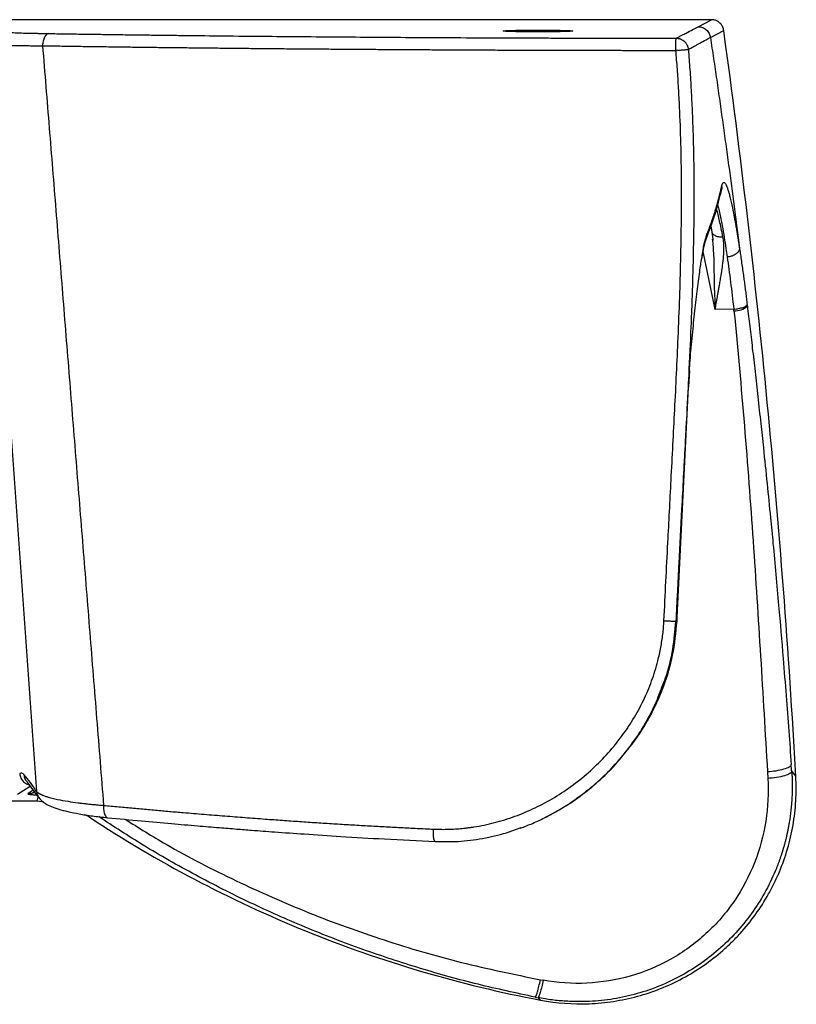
# Paper-space layout 'Web Drawing(2)' of a CAD drawing. Header units: millimetres. Extents: x 71 to 1085, y 76 to 849.
# Tile 47 of 63: x 508 to 634, y 643 to 803. Entities that reach past the tile are written whole.
import ezdxf

# ---------------------------------------------------------------- set-up
doc = ezdxf.new("R2010")
doc.units = ezdxf.units.MM

psp = doc.layouts.new('Web Drawing(2)')

# ---------------------------------------------------------------- linework, layer by layer
for p, q in [((620.64, 802.72), (154.37, 802.72)), ((618.48, 801.58), (620.64, 802.72)), ((620.46, 799.85), (622.62, 800.99)), ((622.24, 775.03), (622.25, 775.06)), ((620.53, 769.27), (620.72, 768.27)), ((620.72, 768.27), (620.83, 767.13)), ((619.83, 767.33), (619.85, 767.38)), ((620.83, 767.13), (620.85, 766.89)), ((621.25, 755.73), (619.29, 765.13)), ((624.25, 755.75), (621.25, 755.73)), ((624.28, 755.51), (624.25, 755.75)), ((626.45, 756.26), (626.42, 756.5)), ((616.9, 743.2), (617.06, 745.78)), ((616.94, 743.19), (617.1, 745.74)), ((615.08, 705.79), (616.93, 743.1)), ((616.91, 743.1), (616.89, 743.11)), ((614.98, 705.8), (614.95, 705.19)), ((615.05, 705.18), (615.08, 705.79)), ((629.71, 680.76), (629.78, 679.65)), ((633.64, 680.78), (634.31, 679.99)), ((509.7, 679.02), (511.49, 676.63)), ((508.1, 677.1), (510.17, 678.39)), ((510.66, 677.74), (509.83, 677.18)), ((511.24, 675.97), (263.74, 675.97)), ((511.43, 676.6), (511.24, 675.97)), ((511.36, 675.97), (511.24, 675.97)), ((512.38, 675.82), (511.36, 675.97)), ((519.62, 673.48), (519.04, 673.76)), ((593.73, 673.36), (593.83, 673.41)), ((592.89, 647), (593.34, 646.92)), ((592.51, 644.09), (592.92, 643.7))]:
    psp.add_line(p, q)
at = {"flags": 128}
psp.add_lwpolyline([(622.29, 775.69), (622.29, 775.32), (622.23, 775.01)], dxfattribs=at)
for centre, radius, start, end in [((618.27, 768.01), 1.7, 338.3625, 4.1084), ((624.47, 758.48), 2.97, 266.2965, 311.8502), ((509.84, 679.22), 2.04, 269.7458, 303.9395)]:
    psp.add_arc(centre, radius, start, end)
for points in [[(620.64, 802.72), (620.64, 802.72), (620.64, 802.72), (620.64, 802.72)], [(586.85, 800.89), (586.85, 800.91), (587.15, 800.95), (588.41, 800.99), (590.29, 801.03), (592.5, 801.04), (594.72, 801.03), (596.6, 800.99), (597.86, 800.95), (598.15, 800.91), (598.15, 800.89)], [(598.15, 800.89), (598.15, 800.87), (597.86, 800.83), (596.6, 800.78), (594.72, 800.75), (592.5, 800.74), (590.29, 800.75), (588.41, 800.78), (587.15, 800.83), (586.85, 800.87), (586.85, 800.89)], [(622.62, 800.99), (622.62, 800.99), (622.62, 800.99), (622.62, 800.99)], [(502.47, 798.7), (505.39, 758.33), (508.3, 717.94), (511.2, 677.55)], [(623.42, 779.13), (624.02, 774.64), (624.61, 770.15), (625.18, 765.66)], [(622.29, 775.69), (622.29, 775.67), (622.28, 775.66), (622.28, 775.65)], [(619.97, 768.13), (619.96, 768.11), (619.96, 768.1), (619.95, 768.08)], [(616.9, 743.2), (616.89, 743.17), (616.89, 743.14), (616.89, 743.11)], [(509.21, 680.21), (508.95, 680.51), (508.7, 680.58), (508.47, 680.44)], [(633.64, 680.78), (633.62, 681.15), (633.59, 681.52), (633.56, 681.89)], [(511.2, 677.55), (510.53, 678.59), (509.86, 679.48), (509.21, 680.21)], [(509.83, 677.18), (509.81, 677.17), (509.8, 677.16), (509.82, 677.15)], [(519.72, 673.42), (519.69, 673.44), (519.66, 673.46), (519.62, 673.48)], [(519.72, 673.42), (519.72, 673.42), (519.72, 673.42), (519.72, 673.42)], [(592.06, 644.18), (592.21, 644.15), (592.36, 644.12), (592.51, 644.09)], [(592.92, 643.7), (592.92, 643.7), (592.92, 643.7), (592.91, 643.7)]]:
    psp.add_open_spline(points, degree=3)
for points, knots in [([(622.62, 800.99), (622.61, 801.04), (622.6, 801.13), (622.56, 801.27), (622.52, 801.41), (622.46, 801.54), (622.4, 801.67), (622.33, 801.8), (622.24, 801.92), (622.15, 802.03), (622.06, 802.13), (621.94, 802.24), (621.79, 802.36), (621.61, 802.47), (621.4, 802.58), (621.16, 802.66), (620.91, 802.71), (620.73, 802.72), (620.64, 802.72)], [0, 0, 0, 0, 0.048962, 0.098508, 0.148513, 0.198841, 0.249356, 0.299915, 0.350373, 0.400591, 0.450429, 0.499755, 0.569131, 0.64517, 0.727253, 0.814516, 0.905862, 1, 1, 1, 1]), ([(504.46, 800.84), (504.47, 800.83), (504.5, 800.83), (504.55, 800.81), (504.61, 800.8), (504.69, 800.79), (504.77, 800.78), (504.86, 800.77), (504.96, 800.76), (505.08, 800.75), (505.2, 800.74), (505.51, 800.71), (506.09, 800.68), (507.12, 800.63), (508.36, 800.58), (509.52, 800.55), (510.46, 800.52), (511.11, 800.51), (511.78, 800.5), (512.48, 800.48), (512.97, 800.47), (513.21, 800.47)], [0, 0, 0, 0, 0.025024, 0.049996, 0.07493, 0.099839, 0.124739, 0.149642, 0.174562, 0.199514, 0.224512, 0.249568, 0.37453, 0.49957, 0.62467, 0.749808, 0.799965, 0.849951, 0.899879, 0.949858, 1, 1, 1, 1]), ([(513.21, 800.47), (513.09, 800.47), (512.96, 800.42), (512.72, 800.22), (512.6, 800.07), (512.4, 799.69), (512.32, 799.46), (512.21, 798.98), (512.19, 798.73), (512.18, 798.5)], [0, 0, 0, 0, 0.25, 0.25, 0.5, 0.5, 0.75, 0.75, 1, 1, 1, 1]), ([(513.21, 800.47), (513.64, 800.46), (514.49, 800.45), (515.77, 800.43), (517.06, 800.41), (518.35, 800.39), (519.65, 800.37), (520.95, 800.36), (522.25, 800.34), (523.57, 800.32), (524.88, 800.3), (526.21, 800.28), (527.53, 800.27), (528.86, 800.25), (530.2, 800.23), (531.54, 800.22), (532.89, 800.2), (534.24, 800.18), (535.6, 800.17), (538.55, 800.13), (543.13, 800.08), (549.39, 800.02), (555.72, 799.97), (562.12, 799.92), (568.59, 799.87), (575.1, 799.83), (581.66, 799.8), (586.94, 799.78), (590.92, 799.76), (593.57, 799.75), (596.23, 799.75), (598.89, 799.74), (601.55, 799.73), (604.21, 799.73), (606.88, 799.72), (609.55, 799.72), (612.22, 799.72), (614, 799.72), (614.89, 799.72)], [0, 0, 0, 0, 0.0139023, 0.0277985, 0.0416893, 0.0555756, 0.0694581, 0.0833375, 0.0972145, 0.1110901, 0.1249648, 0.1388395, 0.1527149, 0.1665917, 0.1804708, 0.1943529, 0.2082387, 0.222129, 0.2360245, 0.249926, 0.312477, 0.3749613, 0.4374478, 0.5000054, 0.5625534, 0.6250336, 0.6875151, 0.7500669, 0.775086, 0.8000876, 0.8250762, 0.8500561, 0.8750317, 0.9000074, 0.9249877, 0.949977, 0.9749796, 1, 1, 1, 1]), ([(614.89, 799.72), (615.02, 799.78), (615.28, 799.92), (615.63, 800.1), (616.05, 800.31), (616.69, 800.64), (617.55, 801.09), (618.2, 801.43), (618.48, 801.58)], [0, 0, 0, 0, 0.104009, 0.225788, 0.285636, 0.451179, 0.75683, 1, 1, 1, 1]), ([(618.48, 801.58), (618.7, 801.58), (618.94, 801.54), (619.39, 801.37), (619.61, 801.25), (619.98, 800.92), (620.14, 800.72), (620.36, 800.29), (620.43, 800.06), (620.46, 799.85)], [0, 0, 0, 0, 0.25, 0.25, 0.5, 0.5, 0.75, 0.75, 1, 1, 1, 1]), ([(634.31, 679.99), (633.18, 700.23), (631.64, 720.44), (627.74, 760.79), (625.39, 780.91), (622.62, 800.99)], [0, 0, 0, 0, 0.5, 0.5, 1, 1, 1, 1]), ([(502.47, 798.7), (502.48, 798.7), (502.51, 798.7), (502.57, 798.69), (502.63, 798.68), (502.72, 798.67), (502.81, 798.66), (502.92, 798.66), (503.05, 798.65), (503.19, 798.64), (503.36, 798.63), (503.54, 798.62), (503.75, 798.61), (503.97, 798.61), (504.22, 798.6), (504.49, 798.59), (504.79, 798.58), (505.11, 798.57), (505.7, 798.56), (506.58, 798.54), (507.77, 798.53), (508.91, 798.52), (509.94, 798.51), (510.84, 798.5), (511.57, 798.5), (512, 798.5), (512.18, 798.5)], [0, 0, 0, 0, 0.023116, 0.047017, 0.071703, 0.097173, 0.123429, 0.150468, 0.178293, 0.206902, 0.236295, 0.266473, 0.297436, 0.329183, 0.361715, 0.395031, 0.429131, 0.464016, 0.499685, 0.608725, 0.705247, 0.789248, 0.860726, 0.919678, 0.966103, 1, 1, 1, 1]), ([(614.87, 797.74), (614.87, 797.98), (614.87, 798.22), (614.88, 798.7), (614.88, 798.93), (614.88, 799.12)], [0, 0, 0, 0, 0.5, 0.5, 1, 1, 1, 1]), ([(614.88, 799.12), (614.88, 799.31), (614.88, 799.47), (614.89, 799.66), (614.89, 799.71), (614.89, 799.72)], [0, 0, 0, 0, 0.5, 0.5, 1, 1, 1, 1]), ([(614.89, 799.72), (614.92, 799.72), (614.98, 799.72), (615.1, 799.71), (615.25, 799.69), (615.43, 799.65), (615.6, 799.59), (615.77, 799.52), (615.91, 799.44), (616.07, 799.34), (616.24, 799.2), (616.39, 799.05), (616.51, 798.9), (616.6, 798.77), (616.72, 798.55), (616.81, 798.31), (616.86, 798.1), (616.87, 797.99), (616.88, 797.92), (616.88, 797.89), (616.89, 797.88)], [0, 0, 0, 0, 0.0297332, 0.0599562, 0.1209177, 0.1823359, 0.2437283, 0.3052328, 0.3675915, 0.3993575, 0.4944664, 0.5887009, 0.6210761, 0.6843254, 0.747647, 0.8740954, 0.9371764, 0.9686196, 0.988479, 1, 1, 1, 1]), ([(616.89, 797.88), (616.97, 797.93), (617.17, 798.04), (617.49, 798.21), (617.88, 798.43), (618.31, 798.67), (618.94, 799.02), (619.55, 799.36), (620.11, 799.66), (620.35, 799.79), (620.46, 799.85)], [0, 0, 0, 0, 0.075584, 0.1653252, 0.269225, 0.3965589, 0.5238858, 0.7978232, 0.9019869, 1, 1, 1, 1]), ([(620.46, 799.85), (620.63, 798.7), (620.98, 796.4), (621.48, 792.96), (621.98, 789.5), (622.46, 786.05), (622.94, 782.59), (623.26, 780.28), (623.42, 779.13)], [0, 0, 0, 0, 0.166334, 0.332801, 0.499401, 0.666134, 0.833, 1, 1, 1, 1]), ([(512.18, 798.5), (512.6, 798.49), (513.42, 798.48), (514.67, 798.46), (515.92, 798.44), (517.18, 798.42), (518.44, 798.4), (519.7, 798.38), (520.98, 798.37), (522.25, 798.35), (523.53, 798.33), (524.82, 798.31), (526.11, 798.3), (527.4, 798.28), (528.7, 798.26), (530, 798.25), (531.31, 798.23), (532.62, 798.22), (533.93, 798.2), (535.25, 798.19), (536.58, 798.17), (537.9, 798.16), (539.23, 798.14), (540.57, 798.13), (541.91, 798.12), (543.25, 798.1), (544.59, 798.09), (545.94, 798.07), (547.3, 798.06), (548.65, 798.05), (550.01, 798.04), (551.37, 798.02), (552.74, 798.01), (554.11, 798), (555.48, 797.99), (556.85, 797.98), (558.23, 797.97), (559.61, 797.96), (560.99, 797.95), (562.38, 797.94), (563.77, 797.93), (565.16, 797.92), (566.55, 797.91), (567.95, 797.9), (569.35, 797.89), (570.75, 797.88), (572.15, 797.87), (573.55, 797.86), (574.96, 797.86), (576.37, 797.85), (577.78, 797.84), (579.19, 797.84), (580.61, 797.83), (582.02, 797.82), (583.44, 797.82), (584.86, 797.81), (586.28, 797.8), (587.7, 797.8), (589.12, 797.79), (590.54, 797.79), (591.97, 797.78), (593.4, 797.78), (594.82, 797.77), (596.25, 797.77), (597.68, 797.77), (599.11, 797.76), (600.54, 797.76), (601.97, 797.76), (603.41, 797.76), (604.84, 797.75), (606.27, 797.75), (607.7, 797.75), (609.14, 797.75), (610.57, 797.75), (612.01, 797.75), (613.44, 797.74), (614.4, 797.74), (614.87, 797.74)], [0, 0, 0, 0, 0.0133802, 0.0267597, 0.0401383, 0.053516, 0.0668928, 0.0802685, 0.0936432, 0.1070167, 0.1203891, 0.1337601, 0.1471299, 0.1604982, 0.1738652, 0.1872308, 0.2005951, 0.213958, 0.2273196, 0.2406799, 0.2540388, 0.2673965, 0.2807528, 0.2941078, 0.3074615, 0.320814, 0.3341652, 0.3475151, 0.3608637, 0.374211, 0.3875571, 0.4009019, 0.4142453, 0.4275875, 0.4409283, 0.4542678, 0.467606, 0.4809429, 0.4942784, 0.5076126, 0.5209454, 0.5342769, 0.547607, 0.5609358, 0.5742632, 0.5875892, 0.6009139, 0.6142371, 0.627559, 0.6408795, 0.6541985, 0.6675162, 0.6808324, 0.6941472, 0.7074606, 0.7207725, 0.7340831, 0.7473922, 0.7606999, 0.7740062, 0.7873111, 0.8006147, 0.8139169, 0.8272177, 0.8405171, 0.8538153, 0.867112, 0.8804075, 0.8937016, 0.9069944, 0.9202857, 0.9335755, 0.9468638, 0.9601505, 0.9734354, 0.9867186, 1, 1, 1, 1]), ([(512.18, 798.5), (512.54, 794.06), (513.26, 785.16), (514.34, 771.76), (515.42, 758.26), (516.51, 744.67), (517.61, 730.98), (518.72, 717.19), (519.83, 703.31), (520.95, 689.33), (521.7, 679.97), (522.07, 675.28)], [0, 0, 0, 0, 0.107989, 0.216759, 0.326309, 0.436639, 0.54775, 0.659642, 0.772314, 0.885767, 1, 1, 1, 1]), ([(612.93, 705.24), (613.14, 709.47), (613.52, 717.06), (614.01, 726.57), (614.39, 733.74), (614.79, 741.46), (615.17, 749.44), (615.49, 757.5), (615.67, 763.89), (615.78, 770.18), (615.8, 776.52), (615.7, 782.59), (615.52, 787.61), (615.31, 791.62), (615.11, 794.7), (614.95, 796.73), (614.87, 797.74)], [0, 0, 0, 0, 0.137134, 0.246337, 0.308279, 0.370049, 0.49657, 0.567236, 0.63136, 0.703631, 0.771089, 0.836829, 0.900213, 0.933859, 0.96712, 1, 1, 1, 1]), ([(616.89, 797.88), (616.93, 797.34), (617.01, 796.25), (617.13, 794.61), (617.24, 792.97), (617.34, 791.31), (617.42, 789.64), (617.5, 787.97), (617.57, 786.28), (617.63, 784.58), (617.68, 782.88), (617.72, 781.16), (617.75, 779.44), (617.77, 777.7), (617.8, 774.36), (617.77, 769.02), (617.64, 762.81), (617.47, 757.32), (617.26, 751.8), (616.89, 743.92), (616.37, 734.05), (615.82, 723.86), (615.33, 714.34), (615.02, 708.28), (614.86, 705.13)], [0, 0, 0, 0, 0.017577, 0.035257, 0.053038, 0.07092, 0.088901, 0.106982, 0.125162, 0.143443, 0.161825, 0.180309, 0.198896, 0.21759, 0.236392, 0.306659, 0.390205, 0.437194, 0.48415, 0.568695, 0.692024, 0.803753, 0.898184, 1, 1, 1, 1]), ([(614.87, 797.74), (614.92, 797.75), (615, 797.75), (615.13, 797.76), (615.25, 797.77), (615.37, 797.78), (615.5, 797.79), (615.69, 797.81), (615.96, 797.83), (616.25, 797.85), (616.5, 797.86), (616.69, 797.88), (616.82, 797.88), (616.87, 797.88), (616.88, 797.88), (616.89, 797.88)], [0, 0, 0, 0, 0.041953, 0.083329, 0.124475, 0.165731, 0.207422, 0.24985, 0.370346, 0.499856, 0.611251, 0.736211, 0.844983, 0.972517, 1, 1, 1, 1]), ([(622.29, 775.69), (622.3, 775.72), (622.31, 775.79), (622.34, 775.89), (622.37, 775.98), (622.39, 776.05), (622.42, 776.12), (622.45, 776.18), (622.48, 776.23), (622.55, 776.31), (622.65, 776.36), (622.79, 776.27), (622.95, 776.04), (623.12, 775.67), (623.3, 775.17), (623.48, 774.54), (623.68, 773.79), (623.85, 773.07), (623.98, 772.44), (624.09, 771.95), (624.19, 771.43), (624.26, 771.06), (624.3, 770.87)], [0, 0, 0, 0, 0.021529, 0.043066, 0.064621, 0.086204, 0.107823, 0.129489, 0.151211, 0.172998, 0.258458, 0.344396, 0.428638, 0.513195, 0.595817, 0.678608, 0.759571, 0.840595, 0.880471, 0.920292, 0.960116, 1, 1, 1, 1]), ([(619.86, 767.39), (620.35, 768.66), (621.32, 771.2), (621.94, 773.75), (622.24, 775.03)], [0, 0, 0, 0, 0.500046, 1, 1, 1, 1]), ([(619.97, 768.13), (620.04, 768.31), (620.19, 768.66), (620.39, 769.19), (620.58, 769.71), (620.82, 770.38), (621.09, 771.19), (621.41, 772.23), (621.72, 773.33), (622.02, 774.49), (622.19, 775.26), (622.28, 775.65)], [0, 0, 0, 0, 0.071645, 0.141927, 0.210819, 0.278293, 0.407643, 0.534136, 0.691726, 0.847094, 1, 1, 1, 1]), ([(622.24, 775.03), (622.26, 775.12), (622.3, 775.32), (622.29, 775.53), (622.28, 775.65)], [0, 0, 0, 0, 0.451555, 1, 1, 1, 1]), ([(622.5, 767.46), (622.4, 767.95), (622.21, 768.87), (621.95, 770.07), (621.7, 771.18), (621.55, 771.77), (621.47, 772.09)], [0, 0, 0, 0, 0.261668, 0.491779, 0.731721, 1, 1, 1, 1]), ([(621.63, 772.7), (621.69, 772.47), (621.83, 771.95), (622.07, 770.84), (622.37, 769.32), (622.68, 767.53), (622.96, 765.8), (623.12, 764.69), (623.19, 764.21)], [0, 0, 0, 0, 0.126645, 0.294516, 0.49634, 0.70409, 0.871984, 1, 1, 1, 1]), ([(624.3, 770.87), (624.32, 770.77), (624.36, 770.55), (624.42, 770.22), (624.48, 769.88), (624.54, 769.54), (624.61, 769.18), (624.67, 768.82), (624.75, 768.36), (624.84, 767.79), (624.95, 767.1), (625.07, 766.39), (625.14, 765.9), (625.18, 765.66)], [0, 0, 0, 0, 0.071204, 0.142331, 0.213412, 0.284481, 0.355569, 0.426709, 0.497933, 0.623459, 0.748865, 0.874323, 1, 1, 1, 1]), ([(622.5, 767.46), (622.27, 767.45), (621.92, 767.44), (621.5, 767.56), (621.21, 767.69), (620.97, 767.88), (620.8, 768.06), (620.76, 768.21), (620.75, 768.27)], [0, 0, 0, 0, 0.282009, 0.433877, 0.588986, 0.744096, 0.895965, 1, 1, 1, 1]), ([(619.09, 764), (619.1, 764.05), (619.15, 764.38), (619.25, 764.96), (619.41, 765.82), (619.62, 766.73), (619.75, 767.09), (619.82, 767.3)], [0, 0, 0, 0, 0.028102, 0.188039, 0.386163, 0.647193, 1, 1, 1, 1]), ([(619.1, 764.27), (619.12, 764.44), (619.28, 765.48), (619.55, 766.86), (619.82, 767.67), (619.95, 768.08)], [0, 0, 0, 0, 0.08624, 0.543945, 1, 1, 1, 1]), ([(619.82, 767.31), (619.83, 767.34), (619.9, 767.47), (619.95, 767.73), (619.95, 767.97), (619.95, 768.08)], [0, 0, 0, 0, 0.11197, 0.568654, 1, 1, 1, 1]), ([(620.77, 767.13), (620.85, 766.28), (621.05, 764.09), (621.02, 760.23), (621.17, 757.23), (621.25, 755.73)], [0, 0, 0, 0, 0.240998, 0.619809, 1, 1, 1, 1]), ([(621.25, 755.73), (621.27, 755.88), (621.32, 756.2), (621.4, 756.69), (621.49, 757.2), (621.59, 757.74), (621.69, 758.3), (621.79, 758.88), (621.91, 759.55), (622.05, 760.33), (622.18, 761.11), (622.32, 761.95), (622.47, 763.02), (622.61, 764.25), (622.66, 765.31), (622.65, 766.03), (622.62, 766.55), (622.58, 767.02), (622.52, 767.32), (622.5, 767.46)], [0, 0, 0, 0, 0.035004, 0.072134, 0.111392, 0.152787, 0.196328, 0.24202, 0.289863, 0.355579, 0.431449, 0.479602, 0.565646, 0.701247, 0.8041, 0.857018, 0.907305, 0.954963, 1, 1, 1, 1]), ([(625.18, 765.66), (625.18, 765.64), (625.18, 765.58), (625.17, 765.47), (625.11, 765.27), (624.95, 765.01), (624.67, 764.75), (624.32, 764.53), (623.99, 764.39), (623.71, 764.31), (623.51, 764.27), (623.4, 764.25), (623.33, 764.24), (623.26, 764.23), (623.21, 764.22), (623.19, 764.21)], [0, 0, 0, 0, 0.0242785, 0.0832969, 0.1801926, 0.3185625, 0.4996978, 0.6257117, 0.7499197, 0.8500119, 0.9100423, 0.9326745, 0.9550298, 0.9795278, 1, 1, 1, 1]), ([(625.18, 765.66), (625.21, 765.47), (625.26, 765.13), (625.36, 764.42), (625.49, 763.53), (625.65, 762.43), (625.8, 761.36), (625.93, 760.36), (626.06, 759.42), (626.18, 758.46), (626.3, 757.49), (626.38, 756.83), (626.42, 756.5)], [0, 0, 0, 0, 0.0666734, 0.1256295, 0.2507255, 0.3756777, 0.5007244, 0.600722, 0.7005003, 0.8002073, 0.8999912, 1, 1, 1, 1]), ([(617.06, 745.78), (617.1, 746.33), (617.22, 748.31), (617.54, 751.61), (617.95, 755.55), (618.37, 759.11), (618.75, 762.1), (618.99, 763.6), (619.1, 764.27)], [0, 0, 0, 0, 0.073205, 0.265409, 0.459176, 0.651264, 0.843117, 1, 1, 1, 1]), ([(623.19, 764.21), (623.37, 762.94), (623.55, 761.58), (623.91, 758.75), (624.08, 757.27), (624.25, 755.75)], [0, 0, 0, 0, 0.5, 0.5, 1, 1, 1, 1]), ([(624.25, 755.75), (624.51, 755.78), (624.78, 755.82), (625.3, 755.92), (625.55, 755.99), (625.97, 756.13), (626.14, 756.21), (626.36, 756.36), (626.41, 756.44), (626.42, 756.5)], [0, 0, 0, 0, 0.25, 0.25, 0.5, 0.5, 0.75, 0.75, 1, 1, 1, 1]), ([(624.28, 755.51), (625.52, 743.08), (626.51, 730.63), (628.24, 705.7), (628.98, 693.23), (629.71, 680.76)], [0, 0, 0, 0, 0.5, 0.5, 1, 1, 1, 1]), ([(626.45, 756.26), (626.58, 755.17), (626.85, 752.9), (627.27, 749.36), (627.71, 745.56), (628.16, 741.49), (628.61, 737.37), (629.12, 732.67), (629.64, 727.56), (630.16, 722.39), (630.8, 715.8), (631.49, 708.2), (632.19, 699.97), (632.73, 693.18), (633.17, 687.44), (633.44, 683.71), (633.56, 681.89)], [0, 0, 0, 0, 0.044132, 0.091829, 0.143092, 0.197921, 0.256317, 0.309431, 0.388055, 0.462525, 0.51859, 0.653764, 0.769267, 0.850078, 0.926989, 1, 1, 1, 1]), ([(614.98, 705.8), (615.13, 708.79), (615.42, 714.55), (615.83, 722.45), (616.2, 729.59), (616.55, 736.26), (616.77, 740.79), (616.89, 743.11)], [0, 0, 0, 0, 0.2400375, 0.4634596, 0.635496, 0.8142168, 1, 1, 1, 1]), ([(616.9, 743.2), (616.92, 743.2), (616.95, 743.19), (616.94, 743.19), (616.94, 743.19)], [0, 0, 0, 0, 0.94891, 1, 1, 1, 1]), ([(616.92, 743.1), (616.93, 743.1), (616.94, 743.1), (616.92, 743.1), (616.91, 743.1)], [0, 0, 0, 0, 0.365788, 1, 1, 1, 1]), ([(575.56, 671.43), (575.74, 671.42), (576.1, 671.41), (576.65, 671.4), (577.19, 671.39), (577.74, 671.4), (578.28, 671.42), (578.83, 671.44), (579.38, 671.48), (579.93, 671.52), (580.47, 671.57), (581.02, 671.64), (581.57, 671.71), (583.06, 671.93), (585.48, 672.43), (588.8, 673.47), (592.06, 674.83), (595.22, 676.54), (598.23, 678.55), (601.05, 680.86), (603.63, 683.42), (605.94, 686.2), (607.95, 689.15), (609.63, 692.24), (610.98, 695.43), (611.77, 697.97), (612.2, 699.79), (612.42, 700.87), (612.61, 701.96), (612.75, 703.05), (612.87, 704.15), (612.91, 704.88), (612.93, 705.24)], [0, 0, 0, 0, 0.009941, 0.01988, 0.029821, 0.039767, 0.049719, 0.059682, 0.069656, 0.079646, 0.089654, 0.099683, 0.109735, 0.119812, 0.181615, 0.243924, 0.307874, 0.372156, 0.437317, 0.50254, 0.567588, 0.632374, 0.696017, 0.759205, 0.82067, 0.881613, 0.901496, 0.921289, 0.941013, 0.960692, 0.980347, 1, 1, 1, 1]), ([(606.52, 683.68), (606.91, 684.15), (608.14, 685.61), (609.82, 688.23), (611.76, 691.85), (613.37, 695.95), (614.56, 700.56), (614.82, 703.66), (614.95, 705.19)], [0, 0, 0, 0, 0.079082, 0.243284, 0.395323, 0.603335, 0.803642, 1, 1, 1, 1]), ([(606.54, 683.68), (607.35, 684.69), (609.03, 686.8), (611.17, 690.51), (613.06, 694.79), (614.53, 699.75), (614.87, 703.32), (615.05, 705.18)], [0, 0, 0, 0, 0.1650403, 0.3444964, 0.543426, 0.7619061, 1, 1, 1, 1]), ([(612.61, 694.48), (612.81, 694.98), (613.62, 696.94), (614.44, 700.52), (614.72, 703.62), (614.86, 705.13)], [0, 0, 0, 0, 0.1459982, 0.5825097, 1, 1, 1, 1]), ([(612.93, 705.24), (613.12, 705.23), (613.32, 705.22), (613.71, 705.2), (613.91, 705.19), (614.27, 705.17), (614.43, 705.16), (614.69, 705.14), (614.79, 705.14), (614.86, 705.13)], [0, 0, 0, 0, 0.25, 0.25, 0.5, 0.5, 0.75, 0.75, 1, 1, 1, 1]), ([(614.95, 705.19), (614.95, 705.19), (614.94, 705.19), (614.92, 705.18), (614.9, 705.16), (614.88, 705.15), (614.87, 705.14), (614.86, 705.13), (614.86, 705.13)], [0, 0, 0, 0, 0.107645, 0.246895, 0.49437, 0.745318, 0.889964, 1, 1, 1, 1]), ([(614.95, 705.19), (614.99, 705.19), (615.05, 705.18), (615.05, 705.18), (615.04, 705.18)], [0, 0, 0, 0, 0.567003, 1, 1, 1, 1]), ([(614.98, 705.8), (615.02, 705.8), (615.08, 705.79), (615.08, 705.79), (615.07, 705.79)], [0, 0, 0, 0, 0.5684711, 1, 1, 1, 1]), ([(589.69, 671.6), (590, 671.71), (590.65, 671.96), (591.66, 672.37), (592.74, 672.86), (593.89, 673.42), (595.11, 674.07), (596.78, 675.04), (598.64, 676.27), (600.44, 677.63), (601.47, 678.5), (601.99, 678.95), (602.16, 679.1), (602.3, 679.22), (603.43, 680.24), (605.38, 682.22), (607.84, 685.29), (609.8, 688.32), (611.45, 691.34), (612.22, 693.43), (612.61, 694.48)], [0, 0, 0, 0, 0.030031, 0.062882, 0.098555, 0.137049, 0.178366, 0.222503, 0.311076, 0.378406, 0.42448, 0.432676, 0.439543, 0.44508, 0.449288, 0.576032, 0.693275, 0.801016, 0.899223, 1, 1, 1, 1]), ([(593.82, 673.42), (594.77, 673.92), (596.82, 675), (599.78, 677.04), (602.67, 679.46), (604.94, 681.69), (606.12, 683.18), (606.52, 683.68)], [0, 0, 0, 0, 0.195667, 0.424299, 0.654097, 0.883931, 1, 1, 1, 1]), ([(508.47, 680.44), (508.52, 680.19), (508.61, 679.69), (509.08, 679.09), (509.56, 678.73), (509.88, 678.68), (509.96, 678.67)], [0, 0, 0, 0, 0.301485, 0.602969, 0.904454, 1, 1, 1, 1]), ([(629.71, 680.76), (630.16, 680.79), (630.65, 680.84), (631.58, 680.98), (632.02, 681.08), (632.76, 681.3), (633.06, 681.42), (633.45, 681.66), (633.55, 681.78), (633.56, 681.89)], [0, 0, 0, 0, 0.25, 0.25, 0.5, 0.5, 0.75, 0.75, 1, 1, 1, 1]), ([(633.64, 680.78), (633.62, 680.67), (633.53, 680.55), (633.13, 680.31), (632.84, 680.18), (632.1, 679.97), (631.65, 679.87), (630.72, 679.73), (630.23, 679.68), (629.78, 679.65)], [0, 0, 0, 0, 0.25, 0.25, 0.5, 0.5, 0.75, 0.75, 1, 1, 1, 1]), ([(633.64, 680.78), (633.65, 680.61), (633.68, 680.22), (633.71, 679.56), (633.73, 678.73), (633.72, 677.74), (633.69, 676.62), (633.61, 675.47), (633.51, 674.38), (633.39, 673.42), (633.29, 672.82), (633.25, 672.54)], [0, 0, 0, 0, 0.061395, 0.141782, 0.241615, 0.361444, 0.501911, 0.648658, 0.780962, 0.898241, 1, 1, 1, 1]), ([(509.72, 679.04), (509.59, 679.19), (509.3, 679.53), (509.24, 679.97), (509.21, 680.21)], [0, 0, 0, 0, 0.44998, 1, 1, 1, 1]), ([(592.92, 643.7), (595.54, 643.2), (598.17, 643.01), (602.11, 643.17), (603.43, 643.29), (606.06, 643.7), (607.36, 643.97), (609.9, 644.66), (611.14, 645.08), (613.59, 646.05), (614.79, 646.61), (618.31, 648.5), (620.47, 650), (622.95, 652.16), (623.43, 652.61), (624.37, 653.54), (624.84, 654.02), (626.18, 655.5), (627.01, 656.52), (628.55, 658.66), (629.26, 659.77), (630.22, 661.49), (630.53, 662.07), (631.11, 663.26), (631.38, 663.87), (632.67, 666.94), (633.41, 669.46), (633.97, 672.71), (634.06, 673.36), (634.21, 674.67), (634.27, 675.34), (634.39, 677.33), (634.39, 678.66), (634.31, 679.99)], [0, 0, 0, 0, 0.125, 0.125, 0.1875, 0.1875, 0.25, 0.25, 0.3125, 0.3125, 0.375, 0.375, 0.5, 0.5, 0.53125, 0.53125, 0.5625, 0.5625, 0.625, 0.625, 0.6875, 0.6875, 0.71875, 0.71875, 0.75, 0.75, 0.875, 0.875, 0.90625, 0.90625, 0.9375, 0.9375, 1, 1, 1, 1]), ([(629.78, 679.65), (629.91, 677.33), (629.8, 675), (629.08, 670.41), (628.47, 668.15), (626.76, 663.81), (625.67, 661.73), (623.03, 657.86), (621.48, 656.07), (618.01, 652.88), (616.09, 651.49), (611.96, 649.17), (609.76, 648.25), (605.19, 646.94), (602.82, 646.56), (598.07, 646.33), (595.68, 646.49), (593.34, 646.92)], [0, 0, 0, 0, 0.125, 0.125, 0.25, 0.25, 0.375, 0.375, 0.5, 0.5, 0.625, 0.625, 0.75, 0.75, 0.875, 0.875, 1, 1, 1, 1]), ([(510.85, 677.47), (510.76, 677.4), (510.45, 677.19), (510.07, 677.16), (509.82, 677.15)], [0, 0, 0, 0, 0.323937, 1, 1, 1, 1]), ([(511.2, 677.55), (511.21, 677.53), (511.24, 677.49), (511.3, 677.43), (511.37, 677.37), (511.46, 677.31), (511.56, 677.24), (511.67, 677.18), (511.8, 677.11), (511.95, 677.04), (512.12, 676.96), (512.36, 676.87), (512.74, 676.73), (513.34, 676.55), (513.99, 676.39), (514.96, 676.18), (516.17, 675.95), (517.58, 675.75), (518.61, 675.62), (519.3, 675.54), (520, 675.46), (520.69, 675.4), (521.38, 675.34), (521.84, 675.3), (522.07, 675.28)], [0, 0, 0, 0, 0.021808, 0.044329, 0.067567, 0.091525, 0.116207, 0.141616, 0.167752, 0.194615, 0.222205, 0.250519, 0.306517, 0.376161, 0.461804, 0.501804, 0.638986, 0.752082, 0.796387, 0.839518, 0.881454, 0.922185, 0.961701, 1, 1, 1, 1]), ([(511.2, 677.55), (511.23, 677.3), (511.26, 676.95), (511.48, 676.69), (511.53, 676.62)], [0, 0, 0, 0, 0.73893, 1, 1, 1, 1]), ([(509.82, 677.15), (509.82, 677.14), (509.83, 677.13), (509.86, 677.12), (509.89, 677.11), (509.94, 677.1), (509.99, 677.09), (510.04, 677.08), (510.11, 677.07), (510.17, 677.06), (510.25, 677.05), (510.36, 677.04), (510.52, 677.02), (510.74, 677), (510.99, 676.98), (511.25, 676.97), (511.44, 676.96), (511.53, 676.95)], [0, 0, 0, 0, 0.055363, 0.109673, 0.162927, 0.215123, 0.266262, 0.316344, 0.365368, 0.413337, 0.460249, 0.506104, 0.609775, 0.711003, 0.809791, 0.906128, 1, 1, 1, 1]), ([(511.5, 676.6), (511.84, 676.24), (512.54, 675.48), (514.35, 674.79), (516.29, 674.26), (518.11, 673.89), (520.25, 673.55), (521.89, 673.37), (522.73, 673.28)], [0, 0, 0, 0, 0.209875, 0.446048, 0.574236, 0.709182, 0.851032, 1, 1, 1, 1]), ([(522.07, 675.28), (522.07, 675.15), (522.05, 674.87), (522.08, 674.46), (522.16, 674.07), (522.28, 673.73), (522.44, 673.47), (522.59, 673.33), (522.69, 673.3), (522.73, 673.29)], [0, 0, 0, 0, 0.139661, 0.289277, 0.446148, 0.606596, 0.766409, 0.921472, 1, 1, 1, 1]), ([(522.07, 675.28), (522.49, 675.24), (523.3, 675.17), (524.53, 675.05), (525.74, 674.94), (526.94, 674.83), (528.13, 674.72), (529.3, 674.62), (530.46, 674.51), (531.61, 674.41), (532.75, 674.31), (533.87, 674.21), (535.74, 674.05), (538.35, 673.84), (541.7, 673.57), (544.99, 673.31), (548.1, 673.08), (551.05, 672.86), (553.84, 672.67), (556.61, 672.48), (559.37, 672.31), (562.12, 672.14), (564.84, 671.98), (567.55, 671.83), (570.24, 671.69), (572.9, 671.55), (574.68, 671.47), (575.56, 671.43)], [0, 0, 0, 0, 0.0244722, 0.0486265, 0.0724629, 0.0959813, 0.1191818, 0.1420643, 0.1646289, 0.1868756, 0.2088044, 0.2304152, 0.2517081, 0.3165762, 0.3799747, 0.4419039, 0.5023642, 0.5544715, 0.6060573, 0.6571218, 0.7076653, 0.757688, 0.8071902, 0.8561722, 0.9046343, 0.9525768, 1, 1, 1, 1]), ([(519.72, 673.42), (530.77, 666.11), (542.56, 659.9), (567.11, 649.93), (579.89, 646.16), (592.91, 643.7)], [0, 0, 0, 0, 0.5, 0.5, 1, 1, 1, 1]), ([(592.06, 644.18), (588.96, 644.84), (582.7, 646.18), (573.38, 648.78), (564.01, 651.86), (554.8, 655.42), (545.74, 659.46), (536.99, 663.9), (528.77, 668.55), (523.67, 671.89), (521.28, 673.45)], [0, 0, 0, 0, 0.122658, 0.247797, 0.375427, 0.505559, 0.631793, 0.761636, 0.888343, 1, 1, 1, 1]), ([(522.73, 673.28), (524.55, 673.11), (527.97, 672.79), (532.85, 672.35), (537.06, 671.98), (540.6, 671.69), (543.52, 671.46), (546.51, 671.22), (550.14, 670.95), (554.95, 670.61), (560.88, 670.22), (567.95, 669.8), (573.09, 669.55), (575.84, 669.41)], [0, 0, 0, 0, 0.1088572, 0.2040073, 0.2854419, 0.3531622, 0.4071691, 0.4524086, 0.5222397, 0.6119144, 0.7214419, 0.8508146, 1, 1, 1, 1]), ([(525.58, 673.02), (527.77, 671.65), (533.58, 668.02), (543.53, 662.94), (555.33, 657.72), (567.54, 653.32), (580.06, 649.64), (588.61, 647.88), (592.89, 647)], [0, 0, 0, 0, 0.107139, 0.284336, 0.462102, 0.640749, 0.820073, 1, 1, 1, 1]), ([(633.25, 672.54), (633.21, 672.34), (633.15, 671.95), (633.03, 671.36), (632.91, 670.78), (632.79, 670.21), (632.65, 669.66), (632.51, 669.11), (632.36, 668.58), (632.21, 668.05), (632.05, 667.54), (631.88, 667.04), (631.72, 666.55), (631.55, 666.08), (631.37, 665.62), (631.2, 665.17), (630.56, 663.6), (629.32, 661.05), (627.15, 657.66), (624.67, 654.6), (621.83, 651.83), (618.74, 649.43), (615.38, 647.39), (611.84, 645.76), (608.12, 644.54), (604.29, 643.74), (601.32, 643.48), (599.27, 643.44), (598.17, 643.45), (597.05, 643.51), (595.92, 643.59), (594.79, 643.72), (593.65, 643.88), (592.89, 644.02), (592.51, 644.09)], [0, 0, 0, 0, 0.011093, 0.022033, 0.032815, 0.043436, 0.05389, 0.064175, 0.074286, 0.08422, 0.093974, 0.103543, 0.112925, 0.122116, 0.131114, 0.139916, 0.148519, 0.223516, 0.294074, 0.366753, 0.436959, 0.508053, 0.577874, 0.647999, 0.717842, 0.787643, 0.858134, 0.877723, 0.897573, 0.917664, 0.937974, 0.958481, 0.979164, 1, 1, 1, 1]), ([(575.84, 669.42), (575.82, 669.43), (575.78, 669.45), (575.71, 669.59), (575.64, 669.84), (575.58, 670.18), (575.55, 670.59), (575.55, 671.01), (575.56, 671.29), (575.56, 671.43)], [0, 0, 0, 0, 0.0803338, 0.2366896, 0.3975375, 0.5583853, 0.7147408, 0.8628204, 1, 1, 1, 1]), ([(575.84, 669.43), (577.08, 669.41), (579.65, 669.35), (583.52, 669.87), (586.95, 670.64), (588.98, 671.39), (589.76, 671.69)], [0, 0, 0, 0, 0.2627416, 0.5457638, 0.824333, 1, 1, 1, 1]), ([(592.06, 644.18), (592.1, 644.2), (592.15, 644.27), (592.27, 644.55), (592.34, 644.76), (592.49, 645.28), (592.58, 645.6), (592.74, 646.28), (592.82, 646.64), (592.89, 647)], [0, 0, 0, 0, 0.25, 0.25, 0.5, 0.5, 0.75, 0.75, 1, 1, 1, 1]), ([(593.34, 646.92), (593.27, 646.57), (593.19, 646.21), (593.03, 645.53), (592.95, 645.22), (592.8, 644.68), (592.72, 644.47), (592.6, 644.18), (592.55, 644.11), (592.51, 644.09)], [0, 0, 0, 0, 0.25, 0.25, 0.5, 0.5, 0.75, 0.75, 1, 1, 1, 1])]:
    psp.add_open_spline(points, degree=3, knots=knots)

doc.saveas('drawing.dxf')
